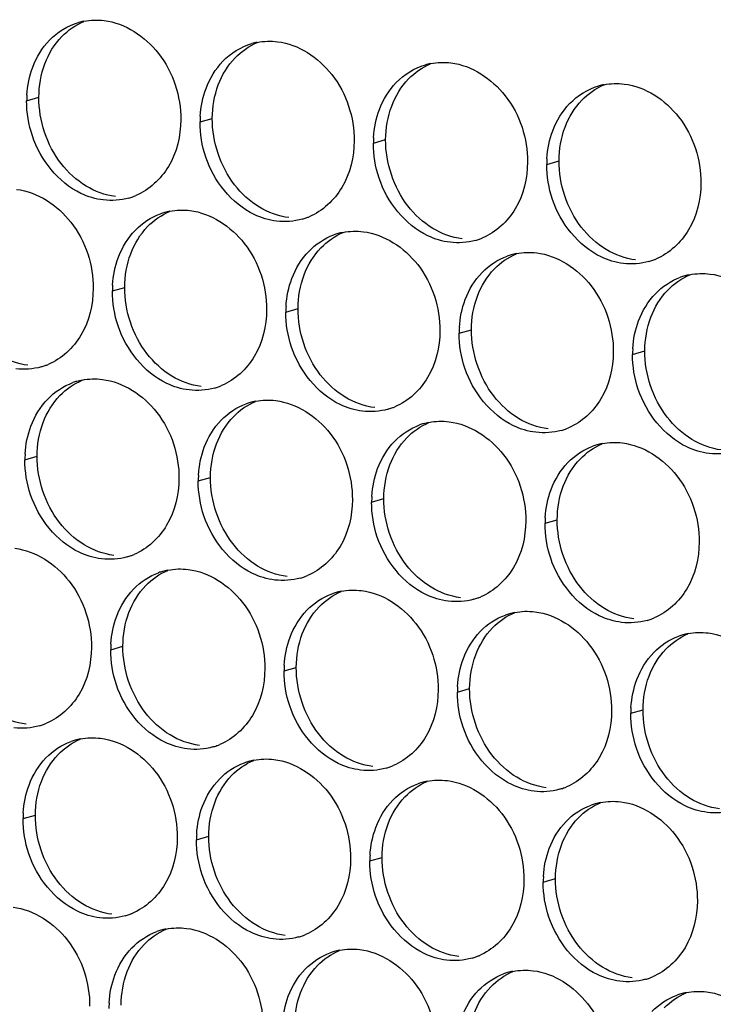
# Paper-space layout '45651_1_3' of a CAD drawing. Header units: millimetres. Extents: x -231 to 594, y 0 to 420.
# Tile 122 of 247: x 100.26 to 106.33, y 233.95 to 242.58. Entities that reach past the tile are written whole.
import ezdxf

# ---------------------------------------------------------------- set-up
doc = ezdxf.new("R2010")
doc.units = ezdxf.units.MM
doc.header["$LTSCALE"] = 32.67
doc.layers.add('02___PRT_ALL_AXES', color=7, linetype='CONTINUOUS')

psp = doc.layouts.new('45651_1_3')

# ---------------------------------------------------------------- linework, layer by layer
at = {"layer": '02___PRT_ALL_AXES', "color": 7, "linetype": 'CONTINUOUS'}
for p, q in [((100.3164, 241.8672), (100.4236, 241.8979)), ((101.836, 241.6817), (101.9432, 241.7124)), ((103.3556, 241.4962), (103.4628, 241.5269)), ((104.8751, 241.3107), (104.9823, 241.3414)), ((101.0684, 240.202), (101.1756, 240.2327)), ((102.588, 240.0165), (102.6952, 240.0472)), ((104.1076, 239.831), (104.2148, 239.8617)), ((105.6272, 239.6456), (105.7344, 239.6762)), ((100.3009, 238.7223), (100.408, 238.753)), ((101.8204, 238.5368), (101.9276, 238.5675)), ((103.34, 238.3513), (103.4472, 238.382)), ((104.8596, 238.1659), (104.9668, 238.1965)), ((101.0529, 237.0571), (101.1601, 237.0878)), ((102.5725, 236.8716), (102.6797, 236.9023)), ((104.092, 236.6861), (104.1992, 236.7168)), ((105.6116, 236.5007), (105.7188, 236.5313)), ((100.2853, 235.5774), (100.3925, 235.6081)), ((101.8049, 235.3919), (101.9121, 235.4226)), ((103.3245, 235.2064), (103.4317, 235.2371)), ((104.8441, 235.021), (104.9513, 235.0516))]:
    psp.add_line(p, q, dxfattribs=at)
at = {"layer": '02___PRT_ALL_AXES', "color": 3, "linetype": 'CONTINUOUS'}
for centre, radius, start, end in [((100.9232, 242.0231), 0.5519, 100.97724, 105.93831), ((102.4428, 241.8377), 0.5519, 100.97724, 105.93831), ((103.9624, 241.6522), 0.5519, 100.97724, 105.93831), ((105.482, 241.4667), 0.5519, 100.97724, 105.93831), ((101.2082, 241.8628), 0.8918, 176.51802, 179.71686), ((102.7278, 241.6773), 0.8918, 176.51802, 179.71686), ((104.2474, 241.4918), 0.8918, 176.51802, 179.71686), ((105.767, 241.3063), 0.8918, 176.51802, 179.71686), ((101.0617, 241.5413), 0.5467, 285.94061, 289.76751), ((101.0612, 241.5426), 0.5481, 289.77289, 292.73686), ((101.6738, 240.363), 0.5467, 105.94061, 109.76751), ((101.6752, 240.358), 0.5519, 100.97724, 105.93831), ((102.5813, 241.3558), 0.5467, 285.94061, 289.76751), ((102.5808, 241.3572), 0.5481, 289.77289, 292.73686), ((103.1934, 240.1775), 0.5467, 105.94061, 109.76751), ((103.1948, 240.1725), 0.5519, 100.97724, 105.93831), ((104.1009, 241.1704), 0.5467, 285.94061, 289.76751), ((104.1004, 241.1717), 0.5481, 289.77289, 292.73686), ((104.713, 239.992), 0.5467, 105.94061, 109.76751), ((104.7144, 239.987), 0.5519, 100.97724, 105.93831), ((105.6205, 240.9849), 0.5467, 285.94061, 289.76751), ((105.62, 240.9862), 0.5481, 289.77289, 292.73686), ((106.2326, 239.8066), 0.5467, 105.94061, 109.76751), ((106.234, 239.8015), 0.5519, 100.97724, 105.93831), ((101.9602, 240.1976), 0.8918, 176.51802, 179.71686), ((103.4798, 240.0121), 0.8918, 176.51802, 179.71686), ((104.9994, 239.8266), 0.8918, 176.51802, 179.71686), ((106.519, 239.6412), 0.8918, 176.51802, 179.71686), ((100.2942, 240.0616), 0.5467, 285.94061, 289.76751), ((100.2936, 240.0629), 0.5481, 289.77289, 292.73686), ((100.9063, 238.8833), 0.5467, 105.94061, 109.76751), ((100.9077, 238.8782), 0.5519, 100.97724, 105.93831), ((101.8137, 239.8761), 0.5467, 285.94061, 289.76751), ((101.8132, 239.8774), 0.5481, 289.77289, 292.73686), ((102.4258, 238.6978), 0.5467, 105.94061, 109.76751), ((102.4273, 238.6928), 0.5519, 100.97724, 105.93831), ((103.3333, 239.6907), 0.5467, 285.94061, 289.76751), ((103.3328, 239.692), 0.5481, 289.77289, 292.73686), ((103.9454, 238.5123), 0.5467, 105.94061, 109.76751), ((103.9468, 238.5073), 0.5519, 100.97724, 105.93831), ((104.8529, 239.5052), 0.5467, 285.94061, 289.76751), ((104.8524, 239.5065), 0.5481, 289.77289, 292.73686), ((105.465, 238.3268), 0.5467, 105.94061, 109.76751), ((105.4664, 238.3218), 0.5519, 100.97724, 105.93831), ((101.1927, 238.7179), 0.8918, 176.51802, 179.71686), ((102.7123, 238.5324), 0.8918, 176.51802, 179.71686), ((104.2318, 238.3469), 0.8918, 176.51802, 179.71686), ((105.7514, 238.1614), 0.8918, 176.51802, 179.71686), ((101.0462, 238.3964), 0.5467, 285.94061, 289.76751), ((101.0457, 238.3977), 0.5481, 289.77289, 292.73686), ((101.6583, 237.2181), 0.5467, 105.94061, 109.76751), ((101.6597, 237.2131), 0.5519, 100.97724, 105.93831), ((102.5658, 238.2109), 0.5467, 285.94061, 289.76751), ((102.5652, 238.2123), 0.5481, 289.77289, 292.73686), ((103.1779, 237.0326), 0.5467, 105.94061, 109.76751), ((103.1793, 237.0276), 0.5519, 100.97724, 105.93831), ((104.0854, 238.0255), 0.5467, 285.94061, 289.76751), ((104.0848, 238.0268), 0.5481, 289.77289, 292.73686), ((104.6974, 236.8471), 0.5467, 105.94061, 109.76751), ((104.6989, 236.8421), 0.5519, 100.97724, 105.93831), ((105.6049, 237.84), 0.5467, 285.94061, 289.76751), ((105.6044, 237.8413), 0.5481, 289.77289, 292.73686), ((106.217, 236.6617), 0.5467, 105.94061, 109.76751), ((106.2184, 236.6566), 0.5519, 100.97724, 105.93831), ((101.9447, 237.0527), 0.8918, 176.51802, 179.71686), ((103.4643, 236.8672), 0.8918, 176.51802, 179.71686), ((104.9839, 236.6817), 0.8918, 176.51802, 179.71686), ((106.5034, 236.4963), 0.8918, 176.51802, 179.71686), ((100.2786, 236.9167), 0.5467, 285.94061, 289.76751), ((100.2781, 236.918), 0.5481, 289.77289, 292.73686), ((100.8907, 235.7384), 0.5467, 105.94061, 109.76751), ((100.8921, 235.7334), 0.5519, 100.97724, 105.93831), ((101.7982, 236.7312), 0.5467, 285.94061, 289.76751), ((101.7977, 236.7326), 0.5481, 289.77289, 292.73686), ((102.4103, 235.5529), 0.5467, 105.94061, 109.76751), ((102.4117, 235.5479), 0.5519, 100.97724, 105.93831), ((103.3178, 236.5458), 0.5467, 285.94061, 289.76751), ((103.3173, 236.5471), 0.5481, 289.77289, 292.73686), ((103.9299, 235.3674), 0.5467, 105.94061, 109.76751), ((103.9313, 235.3624), 0.5519, 100.97724, 105.93831), ((104.8374, 236.3603), 0.5467, 285.94061, 289.76751), ((104.8368, 236.3616), 0.5481, 289.77289, 292.73686), ((105.4509, 235.1769), 0.5519, 100.97724, 105.93831), ((101.1771, 235.573), 0.8918, 176.51802, 179.71686), ((105.4495, 235.182), 0.5467, 105.94061, 109.76751), ((102.6967, 235.3875), 0.8918, 176.51802, 179.71686), ((104.2163, 235.202), 0.8918, 176.51802, 179.71686), ((105.7359, 235.0166), 0.8918, 176.51802, 179.71686), ((101.0306, 235.2515), 0.5467, 285.94061, 289.76751), ((101.0301, 235.2529), 0.5481, 289.77289, 292.73686), ((101.6427, 234.0732), 0.5467, 105.94061, 109.76751), ((101.6442, 234.0682), 0.5519, 100.97724, 105.93831), ((102.5502, 235.0661), 0.5467, 285.94061, 289.76751), ((102.5497, 235.0674), 0.5481, 289.77289, 292.73686), ((103.1637, 233.8827), 0.5519, 100.97724, 105.93831), ((103.1623, 233.8877), 0.5467, 105.94061, 109.76751), ((104.0698, 234.8806), 0.5467, 285.94061, 289.76751), ((104.0693, 234.8819), 0.5481, 289.77289, 292.73686), ((104.6819, 233.7022), 0.5467, 105.94061, 109.76751), ((104.6833, 233.6972), 0.5519, 100.97724, 105.93831), ((105.5894, 234.6951), 0.5467, 285.94061, 289.76751), ((105.5889, 234.6964), 0.5481, 289.77289, 292.73686), ((106.2015, 233.5168), 0.5467, 105.94061, 109.76751), ((106.2029, 233.5117), 0.5519, 100.97724, 105.93831), ((101.9292, 233.9078), 0.8918, 176.51802, 179.71686)]:
    psp.add_arc(centre, radius, start, end, dxfattribs=at)
for points in [[(100.517, 242.399), (100.586, 242.4704), (100.6761, 242.5266), (100.7717, 242.5539)], [(100.8181, 242.565), (100.8762, 242.5763), (100.9369, 242.5781), (100.9957, 242.571)], [(100.3693, 242.1618), (100.4021, 242.2489), (100.4523, 242.332), (100.517, 242.399)], [(102.0365, 242.2135), (102.1056, 242.285), (102.1957, 242.3411), (102.2912, 242.3684)], [(102.3377, 242.3795), (102.3958, 242.3908), (102.4565, 242.3927), (102.5152, 242.3855)], [(101.8889, 241.9763), (101.9217, 242.0635), (101.9718, 242.1465), (102.0365, 242.2135)], [(103.5561, 242.028), (103.6252, 242.0995), (103.7153, 242.1556), (103.8108, 242.1829)], [(103.8573, 242.194), (103.9154, 242.2053), (103.976, 242.2072), (104.0348, 242.2)], [(100.318, 241.9169), (100.3231, 242.0002), (100.3399, 242.0837), (100.3693, 242.1618)], [(103.4085, 241.7908), (103.4413, 241.878), (103.4914, 241.961), (103.5561, 242.028)], [(105.3769, 242.0085), (105.435, 242.0198), (105.4956, 242.0217), (105.5544, 242.0145)], [(101.8376, 241.7315), (101.8427, 241.8147), (101.8595, 241.8983), (101.8889, 241.9763)], [(105.0757, 241.8425), (105.1447, 241.914), (105.2349, 241.9701), (105.3304, 241.9974)], [(100.3663, 241.56), (100.3333, 241.6584), (100.3159, 241.7634), (100.3164, 241.8672)], [(104.928, 241.6053), (104.9609, 241.6925), (105.011, 241.7756), (105.0757, 241.8425)], [(103.3572, 241.546), (103.3623, 241.6292), (103.3791, 241.7128), (103.4085, 241.7908)], [(101.8859, 241.3745), (101.8529, 241.4729), (101.8355, 241.578), (101.836, 241.6817)], [(104.8768, 241.3605), (104.8818, 241.4437), (104.8987, 241.5273), (104.928, 241.6053)], [(103.4055, 241.1891), (103.3725, 241.2874), (103.355, 241.3925), (103.3556, 241.4962)], [(104.9251, 241.0036), (104.8921, 241.1019), (104.8746, 241.207), (104.8751, 241.3107)], [(101.2119, 241.0156), (101.1399, 240.9951), (101.0622, 240.9894), (100.9879, 240.9985)], [(101.5701, 240.8998), (101.6283, 240.9111), (101.6889, 240.913), (101.7477, 240.9058)], [(101.269, 240.7338), (101.3298, 240.7968), (101.4065, 240.8479), (101.4889, 240.8775)], [(102.7315, 240.8301), (102.6595, 240.8096), (102.5818, 240.804), (102.5075, 240.813)], [(101.1213, 240.4966), (101.1541, 240.5838), (101.2043, 240.6668), (101.269, 240.7338)], [(103.0897, 240.7143), (103.1478, 240.7256), (103.2085, 240.7275), (103.2673, 240.7203)], [(102.7886, 240.5483), (102.8494, 240.6113), (102.9261, 240.6624), (103.0085, 240.692)], [(104.251, 240.6447), (104.179, 240.6241), (104.1014, 240.6185), (104.027, 240.6276)], [(102.6409, 240.3111), (102.6737, 240.3983), (102.7239, 240.4813), (102.7886, 240.5483)], [(101.0701, 240.2517), (101.0751, 240.335), (101.0919, 240.4186), (101.1213, 240.4966)], [(104.3081, 240.3628), (104.369, 240.4258), (104.4457, 240.4769), (104.5281, 240.5065)], [(104.6093, 240.5288), (104.6674, 240.5401), (104.7281, 240.542), (104.7868, 240.5348)], [(105.7706, 240.4592), (105.6986, 240.4386), (105.621, 240.433), (105.5466, 240.4421)], [(102.5896, 240.0663), (102.5947, 240.1495), (102.6115, 240.2331), (102.6409, 240.3111)], [(104.1605, 240.1256), (104.1933, 240.2128), (104.2434, 240.2958), (104.3081, 240.3628)], [(105.8277, 240.1774), (105.8886, 240.2404), (105.9653, 240.2914), (106.0477, 240.321)], [(106.1289, 240.3434), (106.187, 240.3546), (106.2476, 240.3565), (106.3064, 240.3493)], [(101.1183, 239.8948), (101.0853, 239.9932), (101.0679, 240.0983), (101.0684, 240.202)], [(104.1092, 239.8808), (104.1143, 239.964), (104.1311, 240.0476), (104.1605, 240.1256)], [(105.6801, 239.9402), (105.7129, 240.0273), (105.763, 240.1104), (105.8277, 240.1774)], [(102.6379, 239.7094), (102.6049, 239.8077), (102.5875, 239.9128), (102.588, 240.0165)], [(105.6288, 239.6953), (105.6339, 239.7785), (105.6507, 239.8621), (105.6801, 239.9402)], [(104.1575, 239.5239), (104.1245, 239.6222), (104.1071, 239.7273), (104.1076, 239.831)], [(105.6771, 239.3384), (105.6441, 239.4367), (105.6267, 239.5418), (105.6272, 239.6456)], [(100.4443, 239.5359), (100.3723, 239.5153), (100.2946, 239.5097), (100.2203, 239.5188)], [(100.8026, 239.4201), (100.8607, 239.4314), (100.9213, 239.4332), (100.9801, 239.4261)], [(100.5014, 239.2541), (100.5622, 239.3171), (100.6389, 239.3681), (100.7214, 239.3978)], [(101.9639, 239.3504), (101.8919, 239.3299), (101.8142, 239.3243), (101.7399, 239.3333)], [(100.3537, 239.0169), (100.3866, 239.104), (100.4367, 239.1871), (100.5014, 239.2541)], [(102.021, 239.0686), (102.0818, 239.1316), (102.1585, 239.1827), (102.2409, 239.2123)], [(102.3222, 239.2346), (102.3803, 239.2459), (102.4409, 239.2478), (102.4997, 239.2406)], [(103.4835, 239.165), (103.4115, 239.1444), (103.3338, 239.1388), (103.2595, 239.1479)], [(100.3025, 238.772), (100.3076, 238.8553), (100.3244, 238.9388), (100.3537, 239.0169)], [(101.8733, 238.8314), (101.9061, 238.9186), (101.9563, 239.0016), (102.021, 239.0686)], [(103.5406, 238.8831), (103.6014, 238.9461), (103.6781, 238.9972), (103.7605, 239.0268)], [(103.8417, 239.0491), (103.8999, 239.0604), (103.9605, 239.0623), (104.0193, 239.0551)], [(105.0031, 238.9795), (104.9311, 238.9589), (104.8534, 238.9533), (104.7791, 238.9624)], [(101.8221, 238.5866), (101.8271, 238.6698), (101.844, 238.7534), (101.8733, 238.8314)], [(103.3929, 238.6459), (103.4257, 238.7331), (103.4759, 238.8161), (103.5406, 238.8831)], [(105.0602, 238.6977), (105.121, 238.7606), (105.1977, 238.8117), (105.2801, 238.8413)], [(105.3613, 238.8637), (105.4195, 238.8749), (105.4801, 238.8768), (105.5389, 238.8696)], [(106.5227, 238.794), (106.4506, 238.7734), (106.373, 238.7678), (106.2987, 238.7769)], [(100.3508, 238.4151), (100.3178, 238.5135), (100.3003, 238.6186), (100.3009, 238.7223)], [(103.3417, 238.4011), (103.3467, 238.4843), (103.3635, 238.5679), (103.3929, 238.6459)], [(104.9125, 238.4605), (104.9453, 238.5476), (104.9955, 238.6307), (105.0602, 238.6977)], [(101.8704, 238.2297), (101.8373, 238.328), (101.8199, 238.4331), (101.8204, 238.5368)], [(104.8612, 238.2156), (104.8663, 238.2988), (104.8831, 238.3824), (104.9125, 238.4605)], [(103.3899, 238.0442), (103.3569, 238.1425), (103.3395, 238.2476), (103.34, 238.3513)], [(104.9095, 237.8587), (104.8765, 237.957), (104.8591, 238.0621), (104.8596, 238.1659)], [(101.1963, 237.8707), (101.1243, 237.8502), (101.0467, 237.8446), (100.9723, 237.8536)], [(101.2534, 237.5889), (101.3143, 237.6519), (101.391, 237.703), (101.4734, 237.7326)], [(101.5546, 237.7549), (101.6127, 237.7662), (101.6734, 237.7681), (101.7321, 237.7609)], [(102.7159, 237.6853), (102.6439, 237.6647), (102.5663, 237.6591), (102.4919, 237.6682)], [(101.1058, 237.3517), (101.1386, 237.4389), (101.1887, 237.5219), (101.2534, 237.5889)], [(102.773, 237.4034), (102.8339, 237.4664), (102.9106, 237.5175), (102.993, 237.5471)], [(103.0742, 237.5694), (103.1323, 237.5807), (103.1929, 237.5826), (103.2517, 237.5754)], [(104.2355, 237.4998), (104.1635, 237.4792), (104.0858, 237.4736), (104.0115, 237.4827)], [(101.0545, 237.1069), (101.0596, 237.1901), (101.0764, 237.2737), (101.1058, 237.3517)], [(102.6254, 237.1662), (102.6582, 237.2534), (102.7083, 237.3364), (102.773, 237.4034)], [(104.2926, 237.2179), (104.3534, 237.2809), (104.4301, 237.332), (104.5125, 237.3616)], [(104.5938, 237.3839), (104.6519, 237.3952), (104.7125, 237.3971), (104.7713, 237.3899)], [(105.7551, 237.3143), (105.6831, 237.2937), (105.6054, 237.2881), (105.5311, 237.2972)], [(104.1449, 236.9807), (104.1777, 237.0679), (104.2279, 237.151), (104.2926, 237.2179)], [(106.1133, 237.1985), (106.1715, 237.2098), (106.2321, 237.2116), (106.2909, 237.2045)], [(102.5741, 236.9214), (102.5792, 237.0046), (102.596, 237.0882), (102.6254, 237.1662)], [(105.8122, 237.0325), (105.873, 237.0955), (105.9497, 237.1465), (106.0321, 237.1762)], [(101.1028, 236.75), (101.0698, 236.8483), (101.0524, 236.9534), (101.0529, 237.0571)], [(105.6645, 236.7953), (105.6973, 236.8824), (105.7475, 236.9655), (105.8122, 237.0325)], [(104.0937, 236.7359), (104.0987, 236.8191), (104.1156, 236.9027), (104.1449, 236.9807)], [(102.6224, 236.5645), (102.5894, 236.6628), (102.5719, 236.7679), (102.5725, 236.8716)], [(105.6133, 236.5504), (105.6183, 236.6337), (105.6351, 236.7172), (105.6645, 236.7953)], [(104.142, 236.379), (104.109, 236.4773), (104.0915, 236.5824), (104.092, 236.6861)], [(105.6615, 236.1935), (105.6285, 236.2919), (105.6111, 236.3969), (105.6116, 236.5007)], [(100.4288, 236.391), (100.3568, 236.3705), (100.2791, 236.3648), (100.2048, 236.3739)], [(100.4859, 236.1092), (100.5467, 236.1722), (100.6234, 236.2233), (100.7058, 236.2529)], [(100.787, 236.2752), (100.8452, 236.2865), (100.9058, 236.2884), (100.9646, 236.2812)], [(101.9484, 236.2056), (101.8764, 236.185), (101.7987, 236.1794), (101.7244, 236.1884)], [(100.3382, 235.872), (100.371, 235.9592), (100.4212, 236.0422), (100.4859, 236.1092)], [(102.0055, 235.9237), (102.0663, 235.9867), (102.143, 236.0378), (102.2254, 236.0674)], [(102.3066, 236.0897), (102.3647, 236.101), (102.4254, 236.1029), (102.4841, 236.0957)], [(103.4679, 236.0201), (103.3959, 235.9995), (103.3183, 235.9939), (103.2439, 236.003)], [(101.8578, 235.6865), (101.8906, 235.7737), (101.9407, 235.8567), (102.0055, 235.9237)], [(103.8262, 235.9042), (103.8843, 235.9155), (103.945, 235.9174), (104.0037, 235.9102)], [(100.2869, 235.6272), (100.292, 235.7104), (100.3088, 235.794), (100.3382, 235.872)], [(103.525, 235.7382), (103.5859, 235.8012), (103.6626, 235.8523), (103.745, 235.8819)], [(104.9875, 235.8346), (104.9155, 235.814), (104.8379, 235.8084), (104.7635, 235.8175)], [(103.3774, 235.501), (103.4102, 235.5882), (103.4603, 235.6712), (103.525, 235.7382)], [(105.3458, 235.7188), (105.4039, 235.73), (105.4645, 235.7319), (105.5233, 235.7248)], [(101.8065, 235.4417), (101.8116, 235.5249), (101.8284, 235.6085), (101.8578, 235.6865)], [(105.0446, 235.5528), (105.1055, 235.6158), (105.1822, 235.6668), (105.2646, 235.6965)], [(106.5071, 235.6491), (106.4351, 235.6286), (106.3574, 235.6229), (106.2831, 235.632)], [(100.3352, 235.2702), (100.3022, 235.3686), (100.2848, 235.4737), (100.2853, 235.5774)], [(104.897, 235.3156), (104.9298, 235.4027), (104.9799, 235.4858), (105.0446, 235.5528)], [(103.3261, 235.2562), (103.3312, 235.3394), (103.348, 235.423), (103.3774, 235.501)], [(101.8548, 235.0848), (101.8218, 235.1831), (101.8044, 235.2882), (101.8049, 235.3919)], [(104.8457, 235.0707), (104.8508, 235.154), (104.8676, 235.2375), (104.897, 235.3156)], [(103.3744, 234.8993), (103.3414, 234.9976), (103.324, 235.1027), (103.3245, 235.2064)], [(104.894, 234.7138), (104.861, 234.8121), (104.8435, 234.9172), (104.8441, 235.021)], [(101.1808, 234.7258), (101.1088, 234.7053), (101.0311, 234.6997), (100.9568, 234.7087)], [(101.5391, 234.61), (101.5972, 234.6213), (101.6578, 234.6232), (101.7166, 234.616)], [(101.2379, 234.444), (101.2987, 234.507), (101.3754, 234.5581), (101.4578, 234.5877)], [(102.7004, 234.5404), (102.6284, 234.5198), (102.5507, 234.5142), (102.4764, 234.5233)], [(101.0902, 234.2068), (101.123, 234.294), (101.1732, 234.377), (101.2379, 234.444)], [(103.0586, 234.4245), (103.1168, 234.4358), (103.1774, 234.4377), (103.2362, 234.4305)], [(102.7575, 234.2585), (102.8183, 234.3215), (102.895, 234.3726), (102.9774, 234.4022)], [(104.22, 234.3549), (104.148, 234.3343), (104.0703, 234.3287), (103.996, 234.3378)], [(102.6098, 234.0213), (102.6426, 234.1085), (102.6928, 234.1915), (102.7575, 234.2585)], [(104.5782, 234.2391), (104.6363, 234.2503), (104.697, 234.2522), (104.7558, 234.245)], [(101.039, 233.962), (101.044, 234.0452), (101.0609, 234.1288), (101.0902, 234.2068)], [(104.2771, 234.0731), (104.3379, 234.136), (104.4146, 234.1871), (104.497, 234.2167)], [(105.7395, 234.1694), (105.6675, 234.1488), (105.5899, 234.1432), (105.5155, 234.1523)], [(104.1294, 233.8359), (104.1622, 233.923), (104.2124, 234.0061), (104.2771, 234.0731)], [(102.5585, 233.7765), (102.5636, 233.8597), (102.5804, 233.9433), (102.6098, 234.0213)], [(105.7966, 233.8876), (105.8575, 233.9506), (105.9342, 234.0016), (106.0166, 234.0313)], [(106.0978, 234.0536), (106.1559, 234.0649), (106.2166, 234.0667), (106.2753, 234.0596)]]:
    psp.add_open_spline(points, degree=3, dxfattribs=at)
at = {"layer": '02___PRT_ALL_AXES', "color": 7, "linetype": 'CONTINUOUS'}
for points in [[(100.6242, 242.4297), (100.6786, 242.486), (100.7454, 242.5328), (100.8177, 242.5631)], [(100.4765, 242.1925), (100.5093, 242.2796), (100.5594, 242.3627), (100.6242, 242.4297)], [(102.1437, 242.2442), (102.1982, 242.3005), (102.265, 242.3473), (102.3373, 242.3776)], [(100.4236, 241.8979), (100.4241, 241.9976), (100.4413, 242.0991), (100.4765, 242.1925)], [(101.9961, 242.007), (102.0289, 242.0941), (102.079, 242.1772), (102.1437, 242.2442)], [(103.6633, 242.0587), (103.7177, 242.1151), (103.7846, 242.1618), (103.8568, 242.1921)], [(103.5157, 241.8215), (103.5485, 241.9087), (103.5986, 241.9917), (103.6633, 242.0587)], [(101.9432, 241.7124), (101.9437, 241.8121), (101.9609, 241.9136), (101.9961, 242.007)], [(105.1829, 241.8732), (105.2373, 241.9296), (105.3042, 241.9764), (105.3764, 242.0066)], [(100.6187, 241.3178), (100.4938, 241.4791), (100.4226, 241.6939), (100.4236, 241.8979)], [(105.0352, 241.636), (105.0681, 241.7232), (105.1182, 241.8062), (105.1829, 241.8732)], [(103.4628, 241.5269), (103.4633, 241.6267), (103.4805, 241.7281), (103.5157, 241.8215)], [(102.1382, 241.1323), (102.0134, 241.2937), (101.9422, 241.5084), (101.9432, 241.7124)], [(104.9823, 241.3414), (104.9828, 241.4412), (105.0001, 241.5426), (105.0352, 241.636)], [(103.6578, 240.9468), (103.533, 241.1082), (103.4618, 241.3229), (103.4628, 241.5269)], [(105.1774, 240.7613), (105.0526, 240.9227), (104.9813, 241.1374), (104.9823, 241.3414)], [(100.8369, 241.1206), (100.7531, 241.1714), (100.6786, 241.2402), (100.6187, 241.3178)], [(101.0951, 241.0292), (101.0045, 241.0403), (100.915, 241.0733), (100.8369, 241.1206)], [(102.3565, 240.9351), (102.2726, 240.9859), (102.1982, 241.0547), (102.1382, 241.1323)], [(101.3762, 240.7645), (101.4306, 240.8208), (101.4974, 240.8676), (101.5697, 240.8979)], [(102.6147, 240.8437), (102.524, 240.8548), (102.4346, 240.8878), (102.3565, 240.9351)], [(103.8761, 240.7496), (103.7922, 240.8004), (103.7178, 240.8693), (103.6578, 240.9468)], [(101.2285, 240.5273), (101.2613, 240.6144), (101.3115, 240.6975), (101.3762, 240.7645)], [(104.1342, 240.6582), (104.0436, 240.6693), (103.9542, 240.7023), (103.8761, 240.7496)], [(105.3957, 240.5642), (105.3118, 240.615), (105.2374, 240.6838), (105.1774, 240.7613)], [(102.8958, 240.579), (102.9502, 240.6353), (103.017, 240.6821), (103.0893, 240.7124)], [(102.7481, 240.3418), (102.7809, 240.429), (102.8311, 240.512), (102.8958, 240.579)], [(105.6538, 240.4728), (105.5632, 240.4838), (105.4737, 240.5169), (105.3957, 240.5642)], [(101.1756, 240.2327), (101.1761, 240.3324), (101.1934, 240.4339), (101.2285, 240.5273)], [(104.4153, 240.3935), (104.4698, 240.4499), (104.5366, 240.4966), (104.6089, 240.5269)], [(104.2677, 240.1563), (104.3005, 240.2435), (104.3506, 240.3265), (104.4153, 240.3935)], [(102.6952, 240.0472), (102.6957, 240.147), (102.7129, 240.2484), (102.7481, 240.3418)], [(105.9349, 240.208), (105.9894, 240.2644), (106.0562, 240.3112), (106.1284, 240.3414)], [(101.3707, 239.6526), (101.2459, 239.8139), (101.1746, 240.0287), (101.1756, 240.2327)], [(105.7873, 239.9708), (105.8201, 240.058), (105.8702, 240.141), (105.9349, 240.208)], [(104.2148, 239.8617), (104.2153, 239.9615), (104.2325, 240.0629), (104.2677, 240.1563)], [(102.8903, 239.4671), (102.7654, 239.6285), (102.6942, 239.8432), (102.6952, 240.0472)], [(105.7344, 239.6762), (105.7349, 239.776), (105.7521, 239.8775), (105.7873, 239.9708)], [(104.4098, 239.2816), (104.285, 239.443), (104.2138, 239.6577), (104.2148, 239.8617)], [(100.3275, 239.5495), (100.2369, 239.5605), (100.1474, 239.5936), (100.0694, 239.6409)], [(101.5889, 239.4554), (101.5051, 239.5062), (101.4307, 239.575), (101.3707, 239.6526)], [(105.9294, 239.0962), (105.8046, 239.2575), (105.7334, 239.4722), (105.7344, 239.6762)], [(101.8471, 239.364), (101.7565, 239.3751), (101.667, 239.4081), (101.5889, 239.4554)], [(103.1085, 239.2699), (103.0247, 239.3207), (102.9502, 239.3896), (102.8903, 239.4671)], [(100.6086, 239.2848), (100.663, 239.3411), (100.7299, 239.3879), (100.8021, 239.4182)], [(100.4609, 239.0476), (100.4938, 239.1347), (100.5439, 239.2178), (100.6086, 239.2848)], [(103.3667, 239.1785), (103.2761, 239.1896), (103.1866, 239.2226), (103.1085, 239.2699)], [(104.6281, 239.0845), (104.5443, 239.1353), (104.4698, 239.2041), (104.4098, 239.2816)], [(102.1282, 239.0993), (102.1826, 239.1556), (102.2495, 239.2024), (102.3217, 239.2327)], [(101.9805, 238.8621), (102.0133, 238.9492), (102.0635, 239.0323), (102.1282, 239.0993)], [(104.8863, 238.9931), (104.7957, 239.0041), (104.7062, 239.0372), (104.6281, 239.0845)], [(106.1477, 238.899), (106.0638, 238.9498), (105.9894, 239.0186), (105.9294, 239.0962)], [(100.408, 238.753), (100.4085, 238.8527), (100.4258, 238.9542), (100.4609, 239.0476)], [(103.6478, 238.9138), (103.7022, 238.9702), (103.769, 239.0169), (103.8413, 239.0472)], [(103.5001, 238.6766), (103.5329, 238.7638), (103.5831, 238.8468), (103.6478, 238.9138)], [(101.9276, 238.5675), (101.9281, 238.6673), (101.9454, 238.7687), (101.9805, 238.8621)], [(105.1674, 238.7283), (105.2218, 238.7847), (105.2886, 238.8315), (105.3609, 238.8617)], [(106.4058, 238.8076), (106.3152, 238.8186), (106.2258, 238.8517), (106.1477, 238.899)], [(100.6031, 238.1729), (100.4783, 238.3342), (100.407, 238.549), (100.408, 238.753)], [(103.4472, 238.382), (103.4477, 238.4818), (103.465, 238.5832), (103.5001, 238.6766)], [(105.0197, 238.4911), (105.0525, 238.5783), (105.1027, 238.6613), (105.1674, 238.7283)], [(102.1227, 237.9874), (101.9979, 238.1488), (101.9266, 238.3635), (101.9276, 238.5675)], [(104.9668, 238.1965), (104.9673, 238.2963), (104.9845, 238.3978), (105.0197, 238.4911)], [(103.6423, 237.8019), (103.5175, 237.9633), (103.4462, 238.178), (103.4472, 238.382)], [(100.8214, 237.9757), (100.7375, 238.0265), (100.6631, 238.0953), (100.6031, 238.1729)], [(105.1619, 237.6164), (105.0371, 237.7778), (104.9658, 237.9925), (104.9668, 238.1965)], [(101.0795, 237.8843), (100.9889, 237.8954), (100.8995, 237.9284), (100.8214, 237.9757)], [(102.341, 237.7902), (102.2571, 237.841), (102.1827, 237.9098), (102.1227, 237.9874)], [(102.5991, 237.6988), (102.5085, 237.7099), (102.419, 237.7429), (102.341, 237.7902)], [(103.8605, 237.6047), (103.7767, 237.6556), (103.7023, 237.7244), (103.6423, 237.8019)], [(101.3606, 237.6196), (101.4151, 237.6759), (101.4819, 237.7227), (101.5542, 237.753)], [(101.213, 237.3824), (101.2458, 237.4695), (101.2959, 237.5526), (101.3606, 237.6196)], [(105.3801, 237.4193), (105.2963, 237.4701), (105.2219, 237.5389), (105.1619, 237.6164)], [(102.8802, 237.4341), (102.9346, 237.4905), (103.0015, 237.5372), (103.0737, 237.5675)], [(104.1187, 237.5134), (104.0281, 237.5244), (103.9386, 237.5574), (103.8605, 237.6047)], [(101.1601, 237.0878), (101.1606, 237.1875), (101.1778, 237.289), (101.213, 237.3824)], [(102.7325, 237.1969), (102.7654, 237.2841), (102.8155, 237.3671), (102.8802, 237.4341)], [(104.3998, 237.2486), (104.4542, 237.305), (104.5211, 237.3518), (104.5933, 237.382)], [(105.6383, 237.3279), (105.5477, 237.3389), (105.4582, 237.372), (105.3801, 237.4193)], [(102.6797, 236.9023), (102.6801, 237.0021), (102.6974, 237.1035), (102.7325, 237.1969)], [(104.2521, 237.0114), (104.2849, 237.0986), (104.3351, 237.1816), (104.3998, 237.2486)], [(105.9194, 237.0631), (105.9738, 237.1195), (106.0406, 237.1663), (106.1129, 237.1966)], [(101.3551, 236.5077), (101.2303, 236.6691), (101.1591, 236.8838), (101.1601, 237.0878)], [(104.1992, 236.7168), (104.1997, 236.8166), (104.217, 236.9181), (104.2521, 237.0114)], [(105.7717, 236.8259), (105.8045, 236.9131), (105.8547, 236.9962), (105.9194, 237.0631)], [(102.8747, 236.3222), (102.7499, 236.4836), (102.6786, 236.6983), (102.6797, 236.9023)], [(105.7188, 236.5313), (105.7193, 236.6311), (105.7366, 236.7326), (105.7717, 236.8259)], [(104.3943, 236.1367), (104.2695, 236.2981), (104.1982, 236.5128), (104.1992, 236.7168)], [(100.312, 236.4046), (100.2214, 236.4157), (100.1319, 236.4487), (100.0538, 236.496)], [(101.5734, 236.3105), (101.4895, 236.3613), (101.4151, 236.4301), (101.3551, 236.5077)], [(105.9139, 235.9513), (105.7891, 236.1126), (105.7178, 236.3273), (105.7188, 236.5313)], [(103.093, 236.125), (103.0091, 236.1758), (102.9347, 236.2447), (102.8747, 236.3222)], [(100.5931, 236.1399), (100.6475, 236.1962), (100.7143, 236.243), (100.7866, 236.2733)], [(101.8316, 236.2191), (101.7409, 236.2302), (101.6515, 236.2632), (101.5734, 236.3105)], [(100.4454, 235.9027), (100.4782, 235.9898), (100.5284, 236.0729), (100.5931, 236.1399)], [(102.1126, 235.9544), (102.1671, 236.0108), (102.2339, 236.0575), (102.3062, 236.0878)], [(103.3511, 236.0336), (103.2605, 236.0447), (103.1711, 236.0777), (103.093, 236.125)], [(104.6126, 235.9396), (104.5287, 235.9904), (104.4543, 236.0592), (104.3943, 236.1367)], [(100.3925, 235.6081), (100.393, 235.7078), (100.4103, 235.8093), (100.4454, 235.9027)], [(101.965, 235.7172), (101.9978, 235.8044), (102.0479, 235.8874), (102.1126, 235.9544)], [(103.6322, 235.7689), (103.6867, 235.8253), (103.7535, 235.872), (103.8258, 235.9023)], [(104.8707, 235.8482), (104.7801, 235.8592), (104.6906, 235.8923), (104.6126, 235.9396)], [(106.1321, 235.7541), (106.0483, 235.8049), (105.9739, 235.8737), (105.9139, 235.9513)], [(101.9121, 235.4226), (101.9126, 235.5224), (101.9298, 235.6238), (101.965, 235.7172)], [(103.4846, 235.5317), (103.5174, 235.6189), (103.5675, 235.7019), (103.6322, 235.7689)], [(105.1518, 235.5834), (105.2062, 235.6398), (105.2731, 235.6866), (105.3453, 235.7169)], [(106.3903, 235.6627), (106.2997, 235.6738), (106.2102, 235.7068), (106.1321, 235.7541)], [(100.5876, 235.028), (100.4628, 235.1894), (100.3915, 235.4041), (100.3925, 235.6081)], [(105.0042, 235.3462), (105.037, 235.4334), (105.0871, 235.5165), (105.1518, 235.5834)], [(103.4317, 235.2371), (103.4322, 235.3369), (103.4494, 235.4383), (103.4846, 235.5317)], [(102.1072, 234.8425), (101.9823, 235.0039), (101.9111, 235.2186), (101.9121, 235.4226)], [(104.9513, 235.0516), (104.9518, 235.1514), (104.969, 235.2529), (105.0042, 235.3462)], [(103.6267, 234.657), (103.5019, 234.8184), (103.4307, 235.0331), (103.4317, 235.2371)], [(100.8058, 234.8308), (100.722, 234.8816), (100.6476, 234.9504), (100.5876, 235.028)], [(105.1463, 234.4716), (105.0215, 234.6329), (104.9502, 234.8476), (104.9513, 235.0516)], [(101.064, 234.7394), (100.9734, 234.7505), (100.8839, 234.7835), (100.8058, 234.8308)], [(102.3254, 234.6453), (102.2416, 234.6961), (102.1671, 234.765), (102.1072, 234.8425)], [(101.3451, 234.4747), (101.3995, 234.531), (101.4663, 234.5778), (101.5386, 234.6081)], [(102.5836, 234.5539), (102.493, 234.565), (102.4035, 234.598), (102.3254, 234.6453)], [(103.845, 234.4599), (103.7611, 234.5107), (103.6867, 234.5795), (103.6267, 234.657)], [(101.1974, 234.2375), (101.2302, 234.3247), (101.2804, 234.4077), (101.3451, 234.4747)], [(102.8647, 234.2892), (102.9191, 234.3456), (102.9859, 234.3923), (103.0582, 234.4226)], [(104.1032, 234.3685), (104.0125, 234.3795), (103.9231, 234.4126), (103.845, 234.4599)], [(105.3646, 234.2744), (105.2807, 234.3252), (105.2063, 234.394), (105.1463, 234.4716)], [(102.717, 234.052), (102.7498, 234.1392), (102.8, 234.2222), (102.8647, 234.2892)], [(105.6227, 234.183), (105.5321, 234.194), (105.4427, 234.2271), (105.3646, 234.2744)], [(101.1445, 233.9429), (101.145, 234.0427), (101.1623, 234.1441), (101.1974, 234.2375)], [(104.3843, 234.1037), (104.4387, 234.1601), (104.5055, 234.2069), (104.5778, 234.2371)], [(104.2366, 233.8665), (104.2694, 233.9537), (104.3196, 234.0367), (104.3843, 234.1037)], [(102.6641, 233.7574), (102.6646, 233.8572), (102.6819, 233.9586), (102.717, 234.052)], [(105.9038, 233.9183), (105.9583, 233.9746), (106.0251, 234.0214), (106.0974, 234.0517)]]:
    psp.add_open_spline(points, degree=3, dxfattribs=at)
at = {"layer": '02___PRT_ALL_AXES', "color": 3, "linetype": 'CONTINUOUS'}
for points, knots in [([(100.9957, 242.571), (101.1799, 242.5485), (101.5433, 242.3074), (101.6681, 241.9063), (101.6671, 241.7023)], [0, 0, 0, 0, 0.476473, 1, 1, 1, 1]), ([(102.5152, 242.3855), (102.6995, 242.363), (103.0629, 242.1219), (103.1877, 241.7208), (103.1867, 241.5168)], [0, 0, 0, 0, 0.476473, 1, 1, 1, 1]), ([(104.0348, 242.2), (104.2191, 242.1775), (104.5825, 241.9364), (104.7073, 241.5354), (104.7063, 241.3314)], [0, 0, 0, 0, 0.476473, 1, 1, 1, 1]), ([(105.5544, 242.0145), (105.7387, 241.992), (106.1021, 241.7509), (106.2269, 241.3499), (106.2259, 241.1459)], [0, 0, 0, 0, 0.476473, 1, 1, 1, 1]), ([(101.6671, 241.7023), (101.6664, 241.561), (101.6035, 241.2848), (101.3909, 241.0865), (101.2731, 241.0371)], [0, 0, 0, 0, 0.525086, 1, 1, 1, 1]), ([(100.9879, 240.9985), (100.9203, 241.0068), (100.6399, 241.0906), (100.4363, 241.3516), (100.3663, 241.56)], [0, 0, 0, 0, 0.236458, 1, 1, 1, 1]), ([(103.1867, 241.5168), (103.186, 241.3755), (103.123, 241.0993), (102.9105, 240.901), (102.7926, 240.8516)], [0, 0, 0, 0, 0.525086, 1, 1, 1, 1]), ([(102.5075, 240.813), (102.4399, 240.8213), (102.1595, 240.9051), (101.9559, 241.1661), (101.8859, 241.3745)], [0, 0, 0, 0, 0.236458, 1, 1, 1, 1]), ([(104.7063, 241.3314), (104.7056, 241.1901), (104.6426, 240.9138), (104.4301, 240.7155), (104.3122, 240.6661)], [0, 0, 0, 0, 0.525086, 1, 1, 1, 1]), ([(104.027, 240.6276), (103.9595, 240.6358), (103.6791, 240.7197), (103.4754, 240.9807), (103.4055, 241.1891)], [0, 0, 0, 0, 0.236458, 1, 1, 1, 1]), ([(100.2281, 241.0913), (100.4124, 241.0688), (100.7758, 240.8277), (100.9006, 240.4266), (100.8996, 240.2226)], [0, 0, 0, 0, 0.476473, 1, 1, 1, 1]), ([(106.2259, 241.1459), (106.2252, 241.0046), (106.1622, 240.7284), (105.9497, 240.5301), (105.8318, 240.4807)], [0, 0, 0, 0, 0.525086, 1, 1, 1, 1]), ([(105.5466, 240.4421), (105.4791, 240.4503), (105.1987, 240.5342), (104.995, 240.7952), (104.9251, 241.0036)], [0, 0, 0, 0, 0.236458, 1, 1, 1, 1]), ([(101.7477, 240.9058), (101.932, 240.8833), (102.2954, 240.6422), (102.4202, 240.2411), (102.4192, 240.0371)], [0, 0, 0, 0, 0.476473, 1, 1, 1, 1]), ([(103.2673, 240.7203), (103.4516, 240.6978), (103.8149, 240.4567), (103.9397, 240.0556), (103.9387, 239.8516)], [0, 0, 0, 0, 0.476473, 1, 1, 1, 1]), ([(104.7868, 240.5348), (104.9711, 240.5123), (105.3345, 240.2712), (105.4593, 239.8702), (105.4583, 239.6662)], [0, 0, 0, 0, 0.476473, 1, 1, 1, 1]), ([(106.3064, 240.3493), (106.4907, 240.3269), (106.8541, 240.0857), (106.9789, 239.6847), (106.9779, 239.4807)], [0, 0, 0, 0, 0.476473, 1, 1, 1, 1]), ([(100.8996, 240.2226), (100.8989, 240.0813), (100.8359, 239.8051), (100.6234, 239.6068), (100.5055, 239.5574)], [0, 0, 0, 0, 0.525086, 1, 1, 1, 1]), ([(102.4192, 240.0371), (102.4185, 239.8958), (102.3555, 239.6196), (102.1429, 239.4213), (102.0251, 239.3719)], [0, 0, 0, 0, 0.525086, 1, 1, 1, 1]), ([(101.7399, 239.3333), (101.6723, 239.3416), (101.3919, 239.4254), (101.1883, 239.6864), (101.1183, 239.8948)], [0, 0, 0, 0, 0.236458, 1, 1, 1, 1]), ([(103.9387, 239.8516), (103.938, 239.7103), (103.8751, 239.4341), (103.6625, 239.2358), (103.5447, 239.1864)], [0, 0, 0, 0, 0.525086, 1, 1, 1, 1]), ([(103.2595, 239.1479), (103.1919, 239.1561), (102.9115, 239.24), (102.7079, 239.501), (102.6379, 239.7094)], [0, 0, 0, 0, 0.236458, 1, 1, 1, 1]), ([(105.4583, 239.6662), (105.4576, 239.5249), (105.3946, 239.2487), (105.1821, 239.0503), (105.0642, 239.001)], [0, 0, 0, 0, 0.525086, 1, 1, 1, 1]), ([(104.7791, 238.9624), (104.7115, 238.9706), (104.4311, 239.0545), (104.2275, 239.3155), (104.1575, 239.5239)], [0, 0, 0, 0, 0.236458, 1, 1, 1, 1]), ([(100.9801, 239.4261), (101.1644, 239.4036), (101.5278, 239.1625), (101.6526, 238.7614), (101.6516, 238.5574)], [0, 0, 0, 0, 0.476473, 1, 1, 1, 1]), ([(106.2987, 238.7769), (106.2311, 238.7852), (105.9507, 238.869), (105.747, 239.13), (105.6771, 239.3384)], [0, 0, 0, 0, 0.236458, 1, 1, 1, 1]), ([(102.4997, 239.2406), (102.684, 239.2181), (103.0474, 238.977), (103.1722, 238.5759), (103.1712, 238.3719)], [0, 0, 0, 0, 0.476473, 1, 1, 1, 1]), ([(104.0193, 239.0551), (104.2036, 239.0326), (104.567, 238.7915), (104.6918, 238.3905), (104.6908, 238.1865)], [0, 0, 0, 0, 0.476473, 1, 1, 1, 1]), ([(105.5389, 238.8696), (105.7232, 238.8471), (106.0865, 238.606), (106.2114, 238.205), (106.2103, 238.001)], [0, 0, 0, 0, 0.476473, 1, 1, 1, 1]), ([(101.6516, 238.5574), (101.6509, 238.4161), (101.5879, 238.1399), (101.3754, 237.9416), (101.2575, 237.8922)], [0, 0, 0, 0, 0.525086, 1, 1, 1, 1]), ([(100.9723, 237.8536), (100.9048, 237.8619), (100.6244, 237.9457), (100.4207, 238.2067), (100.3508, 238.4151)], [0, 0, 0, 0, 0.236458, 1, 1, 1, 1]), ([(103.1712, 238.3719), (103.1705, 238.2306), (103.1075, 237.9544), (102.895, 237.7561), (102.7771, 237.7067)], [0, 0, 0, 0, 0.525086, 1, 1, 1, 1]), ([(102.4919, 237.6682), (102.4243, 237.6764), (102.144, 237.7602), (101.9403, 238.0213), (101.8704, 238.2297)], [0, 0, 0, 0, 0.236458, 1, 1, 1, 1]), ([(104.6908, 238.1865), (104.6901, 238.0452), (104.6271, 237.769), (104.4145, 237.5706), (104.2967, 237.5213)], [0, 0, 0, 0, 0.525086, 1, 1, 1, 1]), ([(104.0115, 237.4827), (103.9439, 237.4909), (103.6636, 237.5748), (103.4599, 237.8358), (103.3899, 238.0442)], [0, 0, 0, 0, 0.236458, 1, 1, 1, 1]), ([(106.2103, 238.001), (106.2096, 237.8597), (106.1467, 237.5835), (105.9341, 237.3852), (105.8163, 237.3358)], [0, 0, 0, 0, 0.525086, 1, 1, 1, 1]), ([(100.2125, 237.9464), (100.3968, 237.9239), (100.7602, 237.6828), (100.885, 237.2817), (100.884, 237.0777)], [0, 0, 0, 0, 0.476473, 1, 1, 1, 1]), ([(105.5311, 237.2972), (105.4635, 237.3054), (105.1831, 237.3893), (104.9795, 237.6503), (104.9095, 237.8587)], [0, 0, 0, 0, 0.236458, 1, 1, 1, 1]), ([(101.7321, 237.7609), (101.9164, 237.7384), (102.2798, 237.4973), (102.4046, 237.0962), (102.4036, 236.8922)], [0, 0, 0, 0, 0.476473, 1, 1, 1, 1]), ([(103.2517, 237.5754), (103.436, 237.5529), (103.7994, 237.3118), (103.9242, 236.9108), (103.9232, 236.7068)], [0, 0, 0, 0, 0.476473, 1, 1, 1, 1]), ([(104.7713, 237.3899), (104.9556, 237.3674), (105.319, 237.1263), (105.4438, 236.7253), (105.4428, 236.5213)], [0, 0, 0, 0, 0.476473, 1, 1, 1, 1]), ([(106.2909, 237.2045), (106.4752, 237.182), (106.8386, 236.9409), (106.9634, 236.5398), (106.9624, 236.3358)], [0, 0, 0, 0, 0.476473, 1, 1, 1, 1]), ([(100.884, 237.0777), (100.8833, 236.9364), (100.8203, 236.6602), (100.6078, 236.4619), (100.4899, 236.4125)], [0, 0, 0, 0, 0.525086, 1, 1, 1, 1]), ([(102.4036, 236.8922), (102.4029, 236.7509), (102.3399, 236.4747), (102.1274, 236.2764), (102.0095, 236.227)], [0, 0, 0, 0, 0.525086, 1, 1, 1, 1]), ([(101.7244, 236.1884), (101.6568, 236.1967), (101.3764, 236.2805), (101.1727, 236.5416), (101.1028, 236.75)], [0, 0, 0, 0, 0.236458, 1, 1, 1, 1]), ([(103.9232, 236.7068), (103.9225, 236.5655), (103.8595, 236.2892), (103.647, 236.0909), (103.5291, 236.0415)], [0, 0, 0, 0, 0.525086, 1, 1, 1, 1]), ([(103.2439, 236.003), (103.1764, 236.0112), (102.896, 236.0951), (102.6923, 236.3561), (102.6224, 236.5645)], [0, 0, 0, 0, 0.236458, 1, 1, 1, 1]), ([(105.4428, 236.5213), (105.4421, 236.38), (105.3791, 236.1038), (105.1666, 235.9055), (105.0487, 235.8561)], [0, 0, 0, 0, 0.525086, 1, 1, 1, 1]), ([(104.7635, 235.8175), (104.6959, 235.8257), (104.4156, 235.9096), (104.2119, 236.1706), (104.142, 236.379)], [0, 0, 0, 0, 0.236458, 1, 1, 1, 1]), ([(100.9646, 236.2812), (101.1489, 236.2587), (101.5122, 236.0176), (101.6371, 235.6165), (101.636, 235.4125)], [0, 0, 0, 0, 0.476473, 1, 1, 1, 1]), ([(106.2831, 235.632), (106.2155, 235.6403), (105.9352, 235.7241), (105.7315, 235.9851), (105.6615, 236.1935)], [0, 0, 0, 0, 0.236458, 1, 1, 1, 1]), ([(102.4841, 236.0957), (102.6684, 236.0732), (103.0318, 235.8321), (103.1566, 235.431), (103.1556, 235.227)], [0, 0, 0, 0, 0.476473, 1, 1, 1, 1]), ([(104.0037, 235.9102), (104.188, 235.8877), (104.5514, 235.6466), (104.6762, 235.2456), (104.6752, 235.0416)], [0, 0, 0, 0, 0.476473, 1, 1, 1, 1]), ([(105.5233, 235.7248), (105.7076, 235.7023), (106.071, 235.4612), (106.1958, 235.0601), (106.1948, 234.8561)], [0, 0, 0, 0, 0.476473, 1, 1, 1, 1]), ([(101.636, 235.4125), (101.6354, 235.2712), (101.5724, 234.995), (101.3598, 234.7967), (101.242, 234.7473)], [0, 0, 0, 0, 0.525086, 1, 1, 1, 1]), ([(100.9568, 234.7087), (100.8892, 234.717), (100.6088, 234.8008), (100.4052, 235.0618), (100.3352, 235.2702)], [0, 0, 0, 0, 0.236458, 1, 1, 1, 1]), ([(103.1556, 235.227), (103.1549, 235.0858), (103.092, 234.8095), (102.8794, 234.6112), (102.7616, 234.5618)], [0, 0, 0, 0, 0.525086, 1, 1, 1, 1]), ([(102.4764, 234.5233), (102.4088, 234.5315), (102.1284, 234.6154), (101.9248, 234.8764), (101.8548, 235.0848)], [0, 0, 0, 0, 0.236458, 1, 1, 1, 1]), ([(104.6752, 235.0416), (104.6745, 234.9003), (104.6115, 234.6241), (104.399, 234.4258), (104.2811, 234.3764)], [0, 0, 0, 0, 0.525086, 1, 1, 1, 1]), ([(103.996, 234.3378), (103.9284, 234.346), (103.648, 234.4299), (103.4444, 234.6909), (103.3744, 234.8993)], [0, 0, 0, 0, 0.236458, 1, 1, 1, 1]), ([(106.1948, 234.8561), (106.1941, 234.7148), (106.1311, 234.4386), (105.9186, 234.2403), (105.8007, 234.1909)], [0, 0, 0, 0, 0.525086, 1, 1, 1, 1]), ([(100.197, 234.8015), (100.3813, 234.779), (100.7447, 234.5379), (100.8695, 234.1368), (100.8685, 233.9328)], [0, 0, 0, 0, 0.476473, 1, 1, 1, 1]), ([(105.5155, 234.1523), (105.448, 234.1606), (105.1676, 234.2444), (104.9639, 234.5054), (104.894, 234.7138)], [0, 0, 0, 0, 0.236458, 1, 1, 1, 1]), ([(101.7166, 234.616), (101.9009, 234.5935), (102.2643, 234.3524), (102.3891, 233.9513), (102.3881, 233.7473)], [0, 0, 0, 0, 0.476473, 1, 1, 1, 1]), ([(103.2362, 234.4305), (103.4205, 234.408), (103.7839, 234.1669), (103.9087, 233.7659), (103.9077, 233.5619)], [0, 0, 0, 0, 0.476473, 1, 1, 1, 1]), ([(104.7558, 234.245), (104.9401, 234.2226), (105.3034, 233.9814), (105.4282, 233.5804), (105.4272, 233.3764)], [0, 0, 0, 0, 0.476473, 1, 1, 1, 1]), ([(106.2753, 234.0596), (106.4596, 234.0371), (106.823, 233.796), (106.9478, 233.3949), (106.9468, 233.1909)], [0, 0, 0, 0, 0.476473, 1, 1, 1, 1])]:
    psp.add_open_spline(points, degree=3, knots=knots, dxfattribs=at)

doc.saveas('drawing.dxf')
